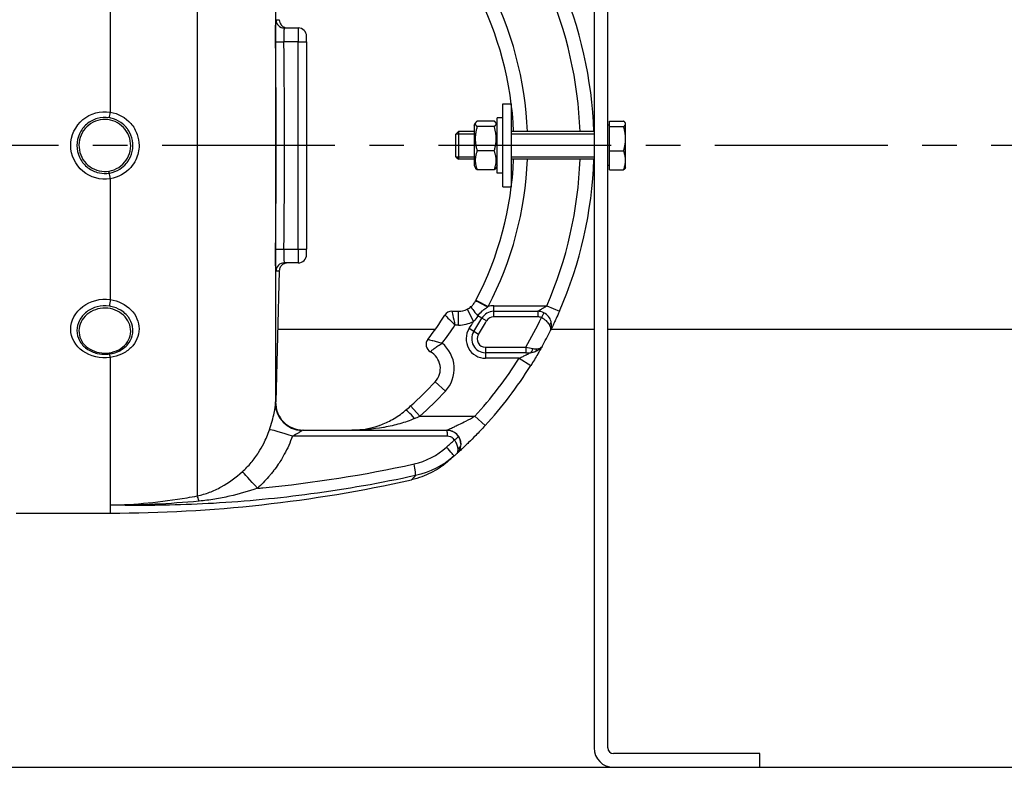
# Model space of a CAD drawing. Header units: millimetres. Extents: x 0 to 5940, y 0 to 4200.
# Tile 48 of 52: x 3047 to 3404, y 2335 to 2605. Entities that reach past the tile are written whole.
import ezdxf

# ---------------------------------------------------------------- set-up
doc = ezdxf.new("R2010")
doc.units = ezdxf.units.MM
doc.header["$LTSCALE"] = 50
doc.linetypes.add('MITTE', pattern=[2, 1.25, -0.25, 0.25, -0.25])
for name, color, linetype in [('02-LINIE-035', 2, 'CONTINUOUS'), ('03-LINIE-050', 3, 'CONTINUOUS'), ('05-ACHSE', 1, 'MITTE')]:
    doc.layers.add(name, color=color, linetype=linetype)

msp = doc.modelspace()

# ---------------------------------------------------------------- linework, layer by layer
at = {"layer": '02-LINIE-035'}
for p, q in [((3111.57, 2686.61), (3111.57, 2433.03)), ((3139.91, 2653.28), (3139.91, 2466.36)), ((3080.15, 2615.6), (3080.15, 2571.89)), ((3255.15, 2609.82), (3255.15, 2341.82)), ((3260.15, 2341.82), (3260.15, 2609.82)), ((3143.06, 2602.32), (3148.15, 2602.32)), ((3148.15, 2602.32), (3148.15, 2597.32)), ((3139.96, 2597.29), (3142.96, 2597.32)), ((3148.15, 2597.32), (3142.96, 2597.32)), ((3148.15, 2522.32), (3148.15, 2597.32)), ((3148.15, 2597.32), (3151.15, 2597.32)), ((3151.15, 2597.32), (3151.15, 2599.32)), ((3151.15, 2597.32), (3151.15, 2522.32)), ((3222.15, 2544.82), (3222.15, 2574.82)), ((3222.15, 2574.82), (3225.15, 2574.82)), ((3225.15, 2574.82), (3225.15, 2544.82)), ((3219.04, 2568.62), (3212.87, 2568.62)), ((3220.15, 2549.82), (3220.15, 2569.82)), ((3222.15, 2569.82), (3220.15, 2569.82)), ((3260.75, 2566.65), (3260.75, 2568.62)), ((3260.75, 2568.62), (3265.84, 2568.62)), ((3205.15, 2563.9), (3206.07, 2564.82)), ((3206.07, 2564.82), (3206.07, 2554.82)), ((3211.75, 2564.82), (3206.07, 2564.82)), ((3211.75, 2567.12), (3212.27, 2568.01)), ((3211.75, 2567.12), (3211.75, 2552.52)), ((3219.04, 2566.65), (3212.87, 2566.65)), ((3220.15, 2567.12), (3219.64, 2568.01)), ((3255.15, 2564.82), (3225.15, 2564.82)), ((3260.75, 2567.14), (3260.15, 2567.14)), ((3260.75, 2557.85), (3260.75, 2566.65)), ((3260.75, 2566.65), (3265.84, 2566.65)), ((3266.55, 2567.82), (3266.45, 2568.01)), ((3266.55, 2567.64), (3266.55, 2567.82)), ((3266.55, 2562.25), (3266.55, 2567.64)), ((3205.15, 2555.74), (3205.15, 2563.9)), ((3211.75, 2563.93), (3205.18, 2563.93)), ((3255.15, 2563.93), (3225.15, 2563.93)), ((3266.55, 2554.43), (3266.55, 2562.25)), ((3219.04, 2557.85), (3212.87, 2557.85)), ((3260.75, 2557.85), (3265.84, 2557.85)), ((3260.75, 2551.02), (3260.75, 2557.85)), ((3205.15, 2555.74), (3206.07, 2554.82)), ((3205.18, 2555.72), (3211.75, 2555.72)), ((3211.75, 2554.82), (3206.07, 2554.82)), ((3225.15, 2555.72), (3255.15, 2555.72)), ((3255.15, 2554.82), (3225.15, 2554.82)), ((3266.55, 2551.82), (3266.55, 2554.43)), ((3211.75, 2552.52), (3212.27, 2551.63)), ((3219.04, 2551.02), (3212.87, 2551.02)), ((3220.15, 2552.52), (3219.64, 2551.63)), ((3260.75, 2552.51), (3260.15, 2552.51)), ((3260.75, 2551.02), (3265.84, 2551.02)), ((3266.55, 2551.82), (3266.45, 2551.63)), ((3080.15, 2547.76), (3080.15, 2504.04)), ((3222.15, 2549.82), (3220.15, 2549.82)), ((3222.15, 2544.82), (3225.15, 2544.82)), ((3139.96, 2522.35), (3142.96, 2522.32)), ((3142.96, 2522.32), (3148.15, 2522.32)), ((3148.15, 2522.32), (3148.15, 2517.32)), ((3148.15, 2522.32), (3151.15, 2522.32)), ((3151.15, 2520.32), (3151.15, 2522.32)), ((3148.15, 2517.32), (3143.06, 2517.32)), ((3141.27, 2514.28), (3140.04, 2467.03)), ((3209.27, 2500.59), (3211.55, 2496.14)), ((3212.42, 2503.83), (3216.85, 2501.52)), ((3218.89, 2501.82), (3238.05, 2501.82)), ((3218.89, 2499.82), (3218.89, 2501.82)), ((3238.05, 2501.82), (3242.63, 2499.82)), ((3203.74, 2499.82), (3206.09, 2499.82)), ((3206.09, 2494.82), (3206.09, 2499.82)), ((3214.55, 2497.3), (3213.12, 2498.12)), ((3216.29, 2496.31), (3214.55, 2497.3)), ((3218.89, 2497.82), (3218.89, 2499.82)), ((3218.89, 2499.82), (3234.77, 2499.82)), ((3234.77, 2497.82), (3218.89, 2497.82)), ((3234.77, 2499.82), (3234.77, 2497.82)), ((3236.96, 2499.31), (3236.09, 2497.52)), ((3206.09, 2494.82), (3204.83, 2494.82)), ((3211.66, 2492.49), (3209.97, 2493.56)), ((3140.73, 2493.32), (3197.75, 2493.32)), ((3213.35, 2491.43), (3211.66, 2492.49)), ((3239.5, 2493.32), (3239.5, 2493.32)), ((3239.61, 2493.32), (3255.15, 2493.32)), ((3260.15, 2493.32), (3730.65, 2493.32)), ((3215.88, 2486.82), (3215.88, 2484.82)), ((3215.88, 2486.82), (3230.44, 2486.82)), ((3230.44, 2486.82), (3230.44, 2484.82)), ((3080.15, 2483.15), (3080.15, 2429.69)), ((3230.44, 2484.82), (3215.88, 2484.82)), ((3215.88, 2484.82), (3215.88, 2482.82)), ((3228.02, 2482.82), (3215.88, 2482.82)), ((3228.02, 2482.82), (3232.26, 2480.17)), ((3230.44, 2484.82), (3232.14, 2484.82)), ((3201.37, 2470.92), (3197.7, 2474.31)), ((3140.04, 2467.08), (3139.96, 2467.08)), ((3192.09, 2461.82), (3188.77, 2465.56)), ((3192.09, 2461.82), (3212.02, 2461.82)), ((3212.02, 2461.82), (3215.71, 2458.44)), ((3149.95, 2456.82), (3201.9, 2456.82)), ((3201.9, 2456.82), (3201.91, 2456.82)), ((3080.15, 2429.69), (3080.15, 2426.82)), ((3046.04, 2426.82), (3080.15, 2426.82)), ((3315.15, 2339.82), (3262.15, 2339.82)), ((3315.15, 2334.82), (3315.15, 2339.82))]:
    msp.add_line(p, q, dxfattribs=at)
for centre, radius, start, end in [((3105.15, 2559.82), 150, 1.9102, 23.5782), ((3105.15, 2559.82), 121, 2.3683, 27.5629), ((3105.15, 2559.82), 126, 2.2742, 27.5629), ((3105.15, 2559.82), 145, 1.9761, 23.5782), ((3148.15, 2599.32), 3, 0, 90), ((-509.93, 2559.82), 3653.09, 359.41183, 0.58817), ((3105.15, 2559.82), 121, 332.4371, 357.6317), ((3105.15, 2559.82), 126, 332.4371, 357.7258), ((3105.15, 2559.82), 145, 336.4218, 358.0239), ((3105.15, 2559.82), 150, 336.4218, 358.0898), ((3148.15, 2520.32), 3, 270, 0), ((3206.09, 2506.82), 7, 270, 297.106), ((3218.89, 2494.82), 7, 90, 106.9187), ((3105.15, 2559.82), 114, 322.0201, 327.421), ((3203.74, 2496.82), 3, 90, 147.421), ((3105.15, 2559.82), 126, 327.7001, 330.2522), ((3218.89, 2494.82), 5, 90, 150.2522), ((3218.89, 2494.82), 3, 90, 150.2522), ((3105.15, 2559.82), 145, 329.7716, 334.5523), ((3234.77, 2494.82), 5, 63.9596, 90), ((3234.77, 2494.82), 3, 63.9596, 90), ((3105.15, 2559.82), 119, 323.0413, 326.892), ((3206.09, 2506.82), 12, 270, 297.106), ((3215.88, 2489.82), 7, 147.7001, 270), ((3105.15, 2559.82), 124, 327.7001, 329.0985), ((3105.15, 2559.82), 128, 327.7001, 330.2522), ((3215.88, 2489.82), 5, 147.7001, 270), ((3215.88, 2489.82), 3, 147.7001, 270), ((3105.15, 2559.82), 150, 331.0019, 333.4958), ((3197.38, 2487.82), 3, 142.0201, 241.1675), ((3192.55, 2479.06), 12, 317.2611, 50.1512), ((3105.17, 2559.82), 149.99, 331.0009, 331.0012), ((3192.55, 2479.06), 7, 317.2611, 61.1675), ((3105.15, 2559.82), 145, 317.4789, 327.9246), ((3105.15, 2559.82), 150, 317.4789, 327.9246), ((3105.15, 2559.82), 126, 311.5747, 317.2611), ((3105.15, 2559.82), 131, 311.5747, 317.2611), ((3201.91, 2451.82), 5, 359.0748, 90), ((3080.15, 2926.82), 500, 270, 282.5826), ((3262.15, 2341.82), 7, 180, 270), ((3262.15, 2341.82), 2, 180, 270)]:
    msp.add_arc(centre, radius, start, end, dxfattribs=at)
for centre, major_axis, ratio, start_param, end_param in [((3143.06, 2605.32), (0, -3), 0.999741, 4.725331, 6.283185), ((-503.77, 2559.82), (0, 3645.44), 0.999584, 4.70211, 4.722668), ((3080.15, 2572.16), (-0.49, -2.96), 0.014989, 0.661983, 1.481203), ((3080.15, 2547.49), (0.49, -2.96), 0.014991, 1.660389, 2.47961), ((3143.06, 2514.32), (0, 3), 0.999741, 0, 1.557855), ((3080.15, 2502.79), (0.45, 2.97), 0.0693, 1.143279, 1.9625), ((3213.87, 2497.69), (-3.24, 3.8), 0.059752, 0, 1.406315), ((3211.13, 2504.51), (6.15, 11.77), 0.109734, 4.689658, 4.712185), ((3216.71, 2501.24), (-4.43, 2.32), 0.0215, 4.735018, 6.283185), ((3237.66, 2495.63), (1.93, 0.54), 0.594665, 5.305484, 6.283185), ((3080.15, 2481.42), (-0.41, 2.97), 0.09527, 5.320317, 6.139537), ((3232.14, 2486.82), (0, -2), 0.438654, 0, 1.323775), ((3233.11, 2486.98), (0.65, -1.89), 0.594665, 0, 0.977701), ((3149.9, 2466.11), (-9.99, 0.46), 0.941438, 0.022707, 1.578858), ((3149.95, 2466.82), (0, -10), 0.999978, 4.687077, 6.283185), ((3190.23, 2460.21), (-3.25, 3.8), 0.105656, 4.835475, 6.283185), ((3184.2, 2463.08), (23.96, 9.36), 0.162972, 4.902563, 4.983301), ((3147.06, 2453.6), (-9.44, 3.3), 0.061815, 4.844954, 6.166482), ((3201.9, 2454.82), (0, 2), 0.105084, 4.609562, 6.283185), ((3204.39, 2453.49), (1.66, 1.12), 0.145795, 4.740358, 6.274369), ((3103.27, 2560.8), (67.28, 131.55), 0.999934, 4.344114, 4.37013), ((3204.88, 2451.43), (1.98, -0.26), 0.601883, 5.340533, 6.283185), ((3204.85, 2451.24), (1.96, -0.39), 0.620947, 5.41807, 6.283185), ((3201.55, 2452.65), (3.91, -4.24), 0.861739, 0.561993, 0.622868), ((3201.25, 2451.24), (3.31, -3.74), 0.004968, 0, 1.418024), ((3105.18, 2559.81), (-72.6, -131.25), 0.999897, 1.22965, 1.237385), ((3201.43, 2452.53), (-3.93, 4.22), 0.529098, 3.702697, 3.763512), ((3189.49, 2445.19), (1.06, -4.89), 0.076337, 0.137706, 1.425836), ((3134.39, 2434.47), (-6.63, 7.48), 0.0082, 4.879909, 6.07175), ((3113.23, 2423.44), (-1.88, 9.82), 0.074371, 5.5954, 6.050953)]:
    msp.add_ellipse(centre, major_axis=major_axis, ratio=ratio, start_param=start_param, end_param=end_param, dxfattribs=at)
for points, knots in [([(3139.96, 2597.29), (3139.94, 2599.4), (3139.94, 2601.47), (3139.96, 2602.95), (3139.97, 2604.42), (3140.01, 2605.28), (3140.06, 2605.28)], [0, 0, 0, 0, 0.499928, 0.499928, 0.499928, 1, 1, 1, 1]), ([(3140.06, 2605.28), (3140.36, 2605.28), (3140.65, 2605.27), (3140.88, 2605.26), (3141.11, 2605.25), (3141.28, 2605.24), (3141.28, 2605.24), (3141.28, 2605.24), (3141.28, 2605.24), (3141.28, 2605.24)], [0, 0, 0, 0, 0.2500941, 0.2500941, 0.2500941, 0.5000002, 0.5000002, 0.5000002, 0.5000277, 0.5000277, 0.5000277, 0.5000277]), ([(3141.28, 2605.24), (3141.29, 2604.92), (3141.35, 2604.59), (3141.57, 2603.98), (3141.74, 2603.69), (3142.14, 2603.19), (3142.39, 2602.96), (3142.94, 2602.62), (3143.25, 2602.49), (3143.68, 2602.38), (3143.8, 2602.36), (3144.04, 2602.33), (3144.16, 2602.32), (3144.28, 2602.32)], [0, 0, 0, 0, 0.097168, 0.097168, 0.1946967, 0.1946967, 0.2922124, 0.2922124, 0.3897285, 0.3897285, 0.4254071, 0.4254071, 0.4616084, 0.4616084, 0.4616084, 0.4616084]), ([(3143.06, 2602.32), (3143.01, 2602.32), (3142.97, 2601.78), (3142.94, 2599.94), (3142.94, 2598.64), (3142.96, 2597.32)], [0, 0, 0, 0, 0.5, 0.5, 1, 1, 1, 1]), ([(3080.15, 2547.76), (3076.62, 2547.18), (3072.91, 2548.21), (3070.21, 2550.48), (3067.5, 2552.75), (3065.84, 2556.26), (3065.84, 2559.82), (3065.84, 2563.37), (3067.48, 2566.87), (3070.2, 2569.16), (3072.92, 2571.44), (3076.62, 2572.46), (3080.15, 2571.89)], [0, 0, 0, 0, 0.25, 0.25, 0.25, 0.5, 0.5, 0.5, 0.75, 0.75, 0.75, 1, 1, 1, 1]), ([(3080.15, 2571.89), (3083.03, 2571.41), (3085.67, 2569.95), (3087.57, 2567.76), (3088.57, 2566.61), (3089.34, 2565.27), (3089.85, 2563.84), (3090.3, 2562.56), (3090.54, 2561.2), (3090.55, 2559.83), (3090.55, 2558.04), (3090.13, 2556.27), (3089.38, 2554.67), (3088.91, 2553.67), (3088.3, 2552.73), (3087.57, 2551.89), (3085.69, 2549.72), (3083.03, 2548.23), (3080.15, 2547.76)], [0, 0, 0, 0, 0.25, 0.25, 0.25, 0.3818068, 0.3818068, 0.3818068, 0.5, 0.5, 0.5, 0.6535412, 0.6535412, 0.6535412, 0.75, 0.75, 0.75, 1, 1, 1, 1]), ([(3079.79, 2569.82), (3078.34, 2570.06), (3076.83, 2569.97), (3075.44, 2569.58), (3074.04, 2569.19), (3072.72, 2568.49), (3071.61, 2567.54), (3071.6, 2567.53), (3071.6, 2567.53), (3071.59, 2567.53), (3070.48, 2566.57), (3069.59, 2565.38), (3068.98, 2564.05), (3068.37, 2562.73), (3068.05, 2561.28), (3068.05, 2559.82), (3068.05, 2558.36), (3068.37, 2556.91), (3068.98, 2555.58), (3069.59, 2554.25), (3070.49, 2553.06), (3071.59, 2552.12), (3071.6, 2552.11), (3071.61, 2552.11), (3071.61, 2552.1), (3072.72, 2551.16), (3074.03, 2550.46), (3075.43, 2550.06), (3076.53, 2549.76), (3077.69, 2549.64), (3078.84, 2549.71), (3079.16, 2549.74), (3079.48, 2549.77), (3079.79, 2549.82)], [0, 0, 0, 0, 0.1248524, 0.1248524, 0.1248524, 0.25, 0.25, 0.25, 0.250524, 0.250524, 0.250524, 0.3753899, 0.3753899, 0.3753899, 0.499891, 0.499891, 0.499891, 0.6243466, 0.6243466, 0.6243466, 0.7492512, 0.7492512, 0.7492512, 0.75, 0.75, 0.75, 0.8748745, 0.8748745, 0.8748745, 0.972849, 0.972849, 0.972849, 1, 1, 1, 1]), ([(3080.17, 2569.01), (3077.74, 2569.55), (3075.15, 2569.07), (3073.1, 2567.74), (3071.04, 2566.41), (3069.53, 2564.23), (3069.01, 2561.84), (3068.49, 2559.45), (3068.93, 2556.85), (3070.26, 2554.76), (3071.59, 2552.67), (3073.73, 2551.16), (3076.14, 2550.63), (3077.3, 2550.37), (3078.5, 2550.35), (3079.67, 2550.54)], [0, 0, 0, 0, 0.125, 0.125, 0.125, 0.25, 0.25, 0.25, 0.375, 0.375, 0.375, 0.5, 0.5, 0.5, 0.5602271, 0.5602271, 0.5602271, 0.5602271]), ([(3079.67, 2550.54), (3080.92, 2550.75), (3082.14, 2551.21), (3083.22, 2551.9), (3085.3, 2553.25), (3086.78, 2555.42), (3087.3, 2557.81), (3087.82, 2560.21), (3087.36, 2562.82), (3086.05, 2564.89), (3084.73, 2566.96), (3082.59, 2568.48), (3080.17, 2569.01)], [0.5602271, 0.5602271, 0.5602271, 0.5602271, 0.625, 0.625, 0.625, 0.75, 0.75, 0.75, 0.875, 0.875, 0.875, 1, 1, 1, 1]), ([(3079.79, 2549.83), (3081.14, 2550.05), (3082.44, 2550.54), (3083.59, 2551.27), (3084.46, 2551.82), (3085.23, 2552.49), (3085.89, 2553.26), (3086.09, 2553.5), (3086.28, 2553.74), (3086.46, 2553.99), (3087.23, 2555.08), (3087.78, 2556.32), (3088.07, 2557.62), (3088.23, 2558.34), (3088.32, 2559.08), (3088.31, 2559.83), (3088.31, 2560.42), (3088.26, 2561.01), (3088.16, 2561.59), (3087.93, 2562.9), (3087.43, 2564.17), (3086.71, 2565.29), (3086.46, 2565.67), (3086.19, 2566.04), (3085.89, 2566.39), (3085.32, 2567.05), (3084.67, 2567.64), (3083.96, 2568.13), (3082.87, 2568.89), (3081.65, 2569.42), (3080.34, 2569.71), (3080.16, 2569.75), (3079.98, 2569.79), (3079.79, 2569.82)], [0, 0, 0, 0, 0.142587, 0.142587, 0.142587, 0.25, 0.25, 0.25, 0.282557, 0.282557, 0.282557, 0.422443, 0.422443, 0.422443, 0.5, 0.5, 0.5, 0.562018, 0.562018, 0.562018, 0.701955, 0.701955, 0.701955, 0.75, 0.75, 0.75, 0.841232, 0.841232, 0.841232, 0.98061, 0.98061, 0.98061, 1, 1, 1, 1]), ([(3140.06, 2514.36), (3140.01, 2514.36), (3139.97, 2515.23), (3139.96, 2516.7), (3139.94, 2518.18), (3139.94, 2520.24), (3139.96, 2522.35)], [0, 0, 0, 0, 0.5, 0.5, 0.5, 1, 1, 1, 1]), ([(3142.96, 2522.32), (3142.94, 2521), (3142.94, 2519.71), (3142.97, 2517.86), (3143.01, 2517.32), (3143.06, 2517.32)], [0, 0, 0, 0, 0.5, 0.5, 1, 1, 1, 1]), ([(3144.28, 2517.32), (3144.16, 2517.32), (3144.05, 2517.32), (3143.82, 2517.29), (3143.71, 2517.27), (3143.39, 2517.2), (3143.19, 2517.13), (3142.8, 2516.94), (3142.62, 2516.83), (3142.29, 2516.58), (3142.14, 2516.43), (3141.86, 2516.12), (3141.74, 2515.94), (3141.54, 2515.57), (3141.46, 2515.38), (3141.33, 2514.93), (3141.28, 2514.66), (3141.28, 2514.4)], [0, 0, 0, 0, 0.0341754, 0.0341754, 0.0679101, 0.0679101, 0.132426, 0.132426, 0.1952579, 0.1952579, 0.2580897, 0.2580897, 0.3209216, 0.3209216, 0.3837535, 0.3837535, 0.4625339, 0.4625339, 0.4625339, 0.4625339]), ([(3141.28, 2514.4), (3141.28, 2514.4), (3141.11, 2514.39), (3140.88, 2514.38), (3140.65, 2514.37), (3140.36, 2514.37), (3140.06, 2514.36)], [0.5000296, 0.5000296, 0.5000296, 0.5000296, 0.7499061, 0.7499061, 0.7499061, 1, 1, 1, 1]), ([(3080.15, 2483.15), (3076.62, 2482.67), (3072.91, 2483.51), (3070.21, 2485.4), (3067.5, 2487.28), (3065.84, 2490.24), (3065.84, 2493.32), (3065.84, 2496.4), (3067.48, 2499.51), (3070.2, 2501.57), (3072.92, 2503.63), (3076.62, 2504.57), (3080.15, 2504.04)], [0, 0, 0, 0, 0.25, 0.25, 0.25, 0.5, 0.5, 0.5, 0.75, 0.75, 0.75, 1, 1, 1, 1]), ([(3079.79, 2501.68), (3078.34, 2501.9), (3076.83, 2501.82), (3075.44, 2501.47), (3074.04, 2501.11), (3072.72, 2500.48), (3071.61, 2499.63), (3071.6, 2499.63), (3071.6, 2499.62), (3071.59, 2499.62), (3070.48, 2498.77), (3069.59, 2497.7), (3068.98, 2496.53), (3068.37, 2495.37), (3068.05, 2494.1), (3068.05, 2492.83), (3068.05, 2491.57), (3068.37, 2490.33), (3068.98, 2489.2), (3069.59, 2488.06), (3070.49, 2487.07), (3071.59, 2486.28), (3071.6, 2486.27), (3071.61, 2486.27), (3071.61, 2486.26), (3072.72, 2485.47), (3074.03, 2484.89), (3075.43, 2484.57), (3076.53, 2484.31), (3077.69, 2484.21), (3078.84, 2484.27), (3079.16, 2484.29), (3079.48, 2484.32), (3079.79, 2484.37)], [0, 0, 0, 0, 0.1248524, 0.1248524, 0.1248524, 0.25, 0.25, 0.25, 0.250524, 0.250524, 0.250524, 0.3753899, 0.3753899, 0.3753899, 0.499891, 0.499891, 0.499891, 0.6243466, 0.6243466, 0.6243466, 0.7492512, 0.7492512, 0.7492512, 0.75, 0.75, 0.75, 0.8748745, 0.8748745, 0.8748745, 0.972849, 0.972849, 0.972849, 1, 1, 1, 1]), ([(3080.17, 2500.79), (3077.74, 2501.27), (3075.15, 2500.84), (3073.1, 2499.65), (3071.04, 2498.46), (3069.53, 2496.52), (3069.01, 2494.43), (3068.49, 2492.34), (3068.93, 2490.11), (3070.26, 2488.34), (3071.59, 2486.56), (3073.73, 2485.31), (3076.14, 2484.87), (3077.3, 2484.66), (3078.5, 2484.63), (3079.67, 2484.79)], [0, 0, 0, 0, 0.125, 0.125, 0.125, 0.25, 0.25, 0.25, 0.375, 0.375, 0.375, 0.5, 0.5, 0.5, 0.5602271, 0.5602271, 0.5602271, 0.5602271]), ([(3079.67, 2484.79), (3080.92, 2484.97), (3082.14, 2485.35), (3083.22, 2485.93), (3085.3, 2487.06), (3086.78, 2488.89), (3087.3, 2490.94), (3087.82, 2493), (3087.36, 2495.28), (3086.05, 2497.11), (3084.73, 2498.94), (3082.59, 2500.31), (3080.17, 2500.79)], [0.5602271, 0.5602271, 0.5602271, 0.5602271, 0.625, 0.625, 0.625, 0.75, 0.75, 0.75, 0.875, 0.875, 0.875, 1, 1, 1, 1]), ([(3079.79, 2484.37), (3081.14, 2484.55), (3082.44, 2484.96), (3083.59, 2485.57), (3084.46, 2486.03), (3085.23, 2486.6), (3085.89, 2487.25), (3086.09, 2487.45), (3086.28, 2487.66), (3086.46, 2487.87), (3087.23, 2488.79), (3087.78, 2489.85), (3088.07, 2490.97), (3088.23, 2491.59), (3088.32, 2492.23), (3088.31, 2492.88), (3088.31, 2493.39), (3088.26, 2493.9), (3088.16, 2494.41), (3087.93, 2495.55), (3087.43, 2496.66), (3086.71, 2497.65), (3086.46, 2497.99), (3086.19, 2498.31), (3085.89, 2498.62), (3085.32, 2499.21), (3084.67, 2499.73), (3083.96, 2500.17), (3082.87, 2500.85), (3081.65, 2501.33), (3080.34, 2501.59), (3080.16, 2501.62), (3079.98, 2501.66), (3079.79, 2501.68)], [0, 0, 0, 0, 0.142587, 0.142587, 0.142587, 0.25, 0.25, 0.25, 0.282557, 0.282557, 0.282557, 0.422443, 0.422443, 0.422443, 0.5, 0.5, 0.5, 0.562018, 0.562018, 0.562018, 0.701955, 0.701955, 0.701955, 0.75, 0.75, 0.75, 0.841232, 0.841232, 0.841232, 0.98061, 0.98061, 0.98061, 1, 1, 1, 1]), ([(3080.15, 2504.04), (3083.03, 2503.61), (3085.67, 2502.31), (3087.57, 2500.39), (3087.57, 2500.38), (3087.57, 2500.38), (3087.58, 2500.38), (3089.47, 2498.45), (3090.54, 2495.98), (3090.55, 2493.47), (3090.55, 2492.21), (3090.28, 2490.96), (3089.77, 2489.81), (3089.27, 2488.66), (3088.51, 2487.57), (3087.58, 2486.65), (3086.63, 2485.72), (3085.49, 2484.93), (3084.23, 2484.34), (3082.98, 2483.75), (3081.59, 2483.34), (3080.15, 2483.15)], [0, 0, 0, 0, 0.25, 0.25, 0.25, 0.250548, 0.250548, 0.250548, 0.5, 0.5, 0.5, 0.624936, 0.624936, 0.624936, 0.749856, 0.749856, 0.749856, 0.875355, 0.875355, 0.875355, 1, 1, 1, 1]), ([(3210.63, 2501.5), (3210.97, 2501.79), (3211.28, 2502.11), (3211.83, 2502.8), (3212.07, 2503.17), (3212.28, 2503.57)], [0, 0, 0, 0, 0.5, 0.5, 1, 1, 1, 1]), ([(3213.12, 2498.12), (3213.58, 2498.79), (3214.11, 2499.4), (3214.71, 2499.94), (3214.77, 2499.99), (3214.82, 2500.04), (3214.88, 2500.09), (3215.38, 2500.52), (3215.93, 2500.91), (3216.5, 2501.29), (3216.56, 2501.32), (3216.61, 2501.36), (3216.66, 2501.39)], [0, 0, 0, 0, 0.5, 0.5, 0.5, 0.546751, 0.546751, 0.546751, 0.962019, 0.962019, 0.962019, 1, 1, 1, 1]), ([(3234.77, 2499.82), (3234.77, 2499.82), (3234.78, 2499.83), (3234.79, 2499.84), (3234.82, 2499.85), (3234.85, 2499.87), (3234.9, 2499.9), (3234.95, 2499.92), (3235, 2499.95), (3235.06, 2499.99), (3235.08, 2500), (3235.11, 2500.02), (3235.14, 2500.03), (3235.33, 2500.15), (3235.58, 2500.29), (3235.83, 2500.44), (3235.85, 2500.45), (3235.87, 2500.46), (3235.89, 2500.48), (3236.21, 2500.67), (3236.55, 2500.87), (3236.89, 2501.08), (3236.9, 2501.09), (3236.91, 2501.1), (3236.93, 2501.11), (3237.3, 2501.34), (3237.68, 2501.58), (3238.05, 2501.82)], [0, 0, 0, 0, 0.050487, 0.050487, 0.050487, 0.121011, 0.121011, 0.121011, 0.187501, 0.187501, 0.187501, 0.214399, 0.214399, 0.214399, 0.424818, 0.424818, 0.424818, 0.441132, 0.441132, 0.441132, 0.70436, 0.70436, 0.70436, 0.713622, 0.713622, 0.713622, 1, 1, 1, 1]), ([(3201.22, 2498.44), (3201.22, 2498.44), (3201.62, 2498.04), (3202.97, 2496.7), (3203.91, 2495.76), (3204.83, 2494.82)], [0, 0, 0, 0, 0.5, 0.5, 1, 1, 1, 1]), ([(3203.74, 2499.82), (3203.74, 2499.82), (3203.87, 2499.26), (3204.27, 2497.41), (3204.55, 2496.11), (3204.83, 2494.82)], [0, 0, 0, 0, 0.5, 0.5, 1, 1, 1, 1]), ([(3239, 2494.98), (3238.74, 2495.43), (3238.37, 2495.88), (3237.9, 2496.31), (3237.4, 2496.76), (3236.77, 2497.19), (3236.09, 2497.52)], [0, 0, 0, 0, 0.481828, 0.481828, 0.481828, 1, 1, 1, 1]), ([(3239.59, 2496.16), (3239.41, 2496.79), (3239.11, 2497.39), (3238.69, 2497.92), (3238.24, 2498.49), (3237.65, 2498.98), (3236.96, 2499.31)], [0, 0, 0, 0, 0.482114, 0.482114, 0.482114, 1, 1, 1, 1]), ([(3242.63, 2499.82), (3242.23, 2498.9), (3241.83, 2498.01), (3241.43, 2497.15), (3241.18, 2496.6), (3240.94, 2496.09), (3240.72, 2495.61), (3240.59, 2495.34), (3240.46, 2495.07), (3240.34, 2494.82), (3240.01, 2494.14), (3239.74, 2493.58), (3239.54, 2493.18), (3239.5, 2493.09), (3239.45, 2493.01), (3239.42, 2492.94), (3239.41, 2492.92), (3239.4, 2492.9), (3239.39, 2492.88)], [0, 0, 0, 0, 0.306395, 0.306395, 0.306395, 0.5, 0.5, 0.5, 0.610594, 0.610594, 0.610594, 0.910773, 0.910773, 0.910773, 0.979965, 0.979965, 0.979965, 1, 1, 1, 1]), ([(3239.39, 2492.88), (3239.8, 2493.7), (3239.91, 2494.8), (3239.64, 2495.94), (3239.63, 2496.02), (3239.61, 2496.09), (3239.59, 2496.16)], [0, 0, 0, 0, 0.939344, 0.939344, 0.939344, 1, 1, 1, 1]), ([(3195.01, 2489.67), (3195.01, 2489.67), (3195.06, 2489.66), (3195.16, 2489.63), (3195.26, 2489.61), (3195.4, 2489.58), (3195.58, 2489.53), (3195.85, 2489.46), (3196.21, 2489.38), (3196.64, 2489.26), (3196.71, 2489.25), (3196.79, 2489.22), (3196.87, 2489.2), (3197.36, 2489.08), (3197.9, 2488.93), (3198.48, 2488.77), (3199.05, 2488.62), (3199.65, 2488.45), (3200.24, 2488.27)], [0, 0, 0, 0, 0.145815, 0.145815, 0.145815, 0.284661, 0.284661, 0.284661, 0.5, 0.5, 0.5, 0.538263, 0.538263, 0.538263, 0.771245, 0.771245, 0.771245, 1, 1, 1, 1]), ([(3195.93, 2485.19), (3195.93, 2485.19), (3195.97, 2485.23), (3196.04, 2485.3), (3196.11, 2485.36), (3196.21, 2485.45), (3196.34, 2485.57), (3196.55, 2485.74), (3196.82, 2485.97), (3197.15, 2486.24), (3197.22, 2486.28), (3197.28, 2486.33), (3197.35, 2486.39), (3197.74, 2486.68), (3198.19, 2487), (3198.68, 2487.33), (3199.18, 2487.65), (3199.71, 2487.97), (3200.24, 2488.27)], [0, 0, 0, 0, 0.147086, 0.147086, 0.147086, 0.286556, 0.286556, 0.286556, 0.5, 0.5, 0.5, 0.539665, 0.539665, 0.539665, 0.771051, 0.771051, 0.771051, 1, 1, 1, 1]), ([(3236.35, 2487.1), (3236.13, 2486.71), (3235.73, 2485.98), (3235.21, 2485.08), (3235.06, 2484.83), (3234.91, 2484.57), (3234.75, 2484.3), (3234.02, 2483.04), (3233.16, 2481.6), (3232.26, 2480.17)], [0, 0, 0, 0, 0.392187, 0.392187, 0.392187, 0.5, 0.5, 0.5, 1, 1, 1, 1]), ([(3228.02, 2482.82), (3228.52, 2483.05), (3229.02, 2483.28), (3229.51, 2483.52), (3229.9, 2483.7), (3230.28, 2483.89), (3230.65, 2484.07), (3230.72, 2484.11), (3230.8, 2484.14), (3230.87, 2484.18), (3231.08, 2484.28), (3231.27, 2484.38), (3231.45, 2484.47), (3231.65, 2484.57), (3231.83, 2484.66), (3231.96, 2484.73), (3232.01, 2484.75), (3232.06, 2484.78), (3232.09, 2484.79), (3232.12, 2484.81), (3232.14, 2484.82), (3232.14, 2484.82)], [0, 0, 0, 0, 0.307765, 0.307765, 0.307765, 0.54959, 0.54959, 0.54959, 0.59907, 0.59907, 0.59907, 0.73613, 0.73613, 0.73613, 0.881759, 0.881759, 0.881759, 0.93819, 0.93819, 0.93819, 1, 1, 1, 1]), ([(3137.71, 2456.95), (3138.43, 2459.05), (3139.05, 2461.27), (3139.42, 2463.01), (3139.78, 2464.76), (3139.88, 2465.86), (3139.91, 2466.36)], [0, 0, 0, 0, 0.5, 0.5, 0.5, 1, 1, 1, 1]), ([(3177.77, 2458.63), (3179.27, 2459.18), (3180.77, 2459.86), (3183.77, 2461.55), (3185.29, 2462.59), (3186.72, 2463.79)], [0, 0, 0, 0, 0.53875, 0.53875, 1.103703, 1.103703, 1.103703, 1.103703]), ([(3201.91, 2456.82), (3201.91, 2456.82), (3202.03, 2456.88), (3202.22, 2456.96), (3202.29, 2456.99), (3202.36, 2457.03), (3202.44, 2457.06), (3202.62, 2457.14), (3202.83, 2457.24), (3203.06, 2457.35), (3203.22, 2457.42), (3203.38, 2457.49), (3203.55, 2457.57), (3203.78, 2457.68), (3204.02, 2457.79), (3204.26, 2457.9), (3204.71, 2458.11), (3205.19, 2458.34), (3205.67, 2458.57), (3205.86, 2458.66), (3206.05, 2458.75), (3206.25, 2458.85), (3207.08, 2459.25), (3207.94, 2459.68), (3208.79, 2460.12), (3209.87, 2460.67), (3210.94, 2461.23), (3212.02, 2461.82)], [0, 0, 0, 0, 0.093319, 0.093319, 0.093319, 0.125, 0.125, 0.125, 0.199077, 0.199077, 0.199077, 0.25, 0.25, 0.25, 0.318714, 0.318714, 0.318714, 0.447998, 0.447998, 0.447998, 0.5, 0.5, 0.5, 0.720762, 0.720762, 0.720762, 1, 1, 1, 1]), ([(3190.23, 2461.01), (3188.48, 2460.27), (3186.7, 2459.65), (3184.9, 2459.14), (3183.02, 2458.6), (3181.12, 2458.17), (3179.23, 2457.83), (3179.15, 2457.82), (3179.06, 2457.8), (3178.98, 2457.79), (3175.18, 2457.13), (3171.33, 2456.82), (3167.5, 2456.82)], [0, 0, 0, 0, 0.239872, 0.239872, 0.239872, 0.489121, 0.489121, 0.489121, 0.5, 0.5, 0.5, 1, 1, 1, 1]), ([(3167.5, 2456.82), (3168.08, 2456.82), (3168.65, 2456.84), (3171.98, 2457.03), (3174.69, 2457.56), (3177.38, 2458.5)], [0, 0, 0, 0, 0.200099, 0.200099, 1.166748, 1.166748, 1.166748, 1.166748]), ([(3167.5, 2456.82), (3168.08, 2456.82), (3168.65, 2456.84), (3171.98, 2457.03), (3174.69, 2457.56), (3177.38, 2458.5)], [0, 0, 0, 0, 0.200099, 0.200099, 1.166748, 1.166748, 1.166748, 1.166748]), ([(3177.38, 2458.5), (3177.41, 2458.51), (3177.43, 2458.51), (3177.46, 2458.52), (3177.49, 2458.53), (3177.52, 2458.54), (3177.55, 2458.56), (3177.62, 2458.58), (3177.7, 2458.61), (3177.77, 2458.63)], [0.49622554, 0.49622554, 0.49622554, 0.49622554, 0.5, 0.5, 0.5, 0.50487956, 0.50487956, 0.50487956, 0.5158244, 0.5158244, 0.5158244, 0.5158244]), ([(3215.71, 2458.44), (3214.59, 2457.22), (3213.48, 2456.05), (3212.36, 2454.91), (3211.48, 2454.01), (3210.59, 2453.13), (3209.76, 2452.31), (3209.55, 2452.11), (3209.34, 2451.91), (3209.13, 2451.71), (3208.63, 2451.22), (3208.13, 2450.75), (3207.68, 2450.33), (3207.49, 2450.15), (3207.31, 2449.98), (3207.13, 2449.82), (3206.89, 2449.59), (3206.65, 2449.38), (3206.44, 2449.18), (3206.08, 2448.85), (3205.78, 2448.58), (3205.57, 2448.39), (3205.52, 2448.34), (3205.47, 2448.3), (3205.43, 2448.26)], [0, 0, 0, 0, 0.278174, 0.278174, 0.278174, 0.5, 0.5, 0.5, 0.555741, 0.555741, 0.555741, 0.693534, 0.693534, 0.693534, 0.75, 0.75, 0.75, 0.830443, 0.830443, 0.830443, 0.96621, 0.96621, 0.96621, 1, 1, 1, 1]), ([(3127.92, 2441.8), (3129.05, 2442.82), (3130.1, 2443.9), (3131.07, 2445.05), (3131.56, 2445.63), (3132.02, 2446.22), (3132.47, 2446.83), (3132.92, 2447.44), (3133.36, 2448.07), (3133.77, 2448.71), (3134.45, 2449.77), (3135.07, 2450.86), (3135.63, 2451.98), (3136.44, 2453.58), (3137.13, 2455.25), (3137.71, 2456.95)], [0, 0, 0, 0, 0.247747, 0.247747, 0.247747, 0.372352, 0.372352, 0.372352, 0.497319, 0.497319, 0.497319, 0.703638, 0.703638, 0.703638, 1, 1, 1, 1]), ([(3146.02, 2454.62), (3145.21, 2452.35), (3144.24, 2450.17), (3143.09, 2448.07), (3142.43, 2446.84), (3141.7, 2445.64), (3140.91, 2444.47), (3140.38, 2443.68), (3139.82, 2442.9), (3139.24, 2442.16), (3139.21, 2442.12), (3139.18, 2442.08), (3139.15, 2442.04)], [0, 0, 0, 0, 0.5, 0.5, 0.5, 0.791988, 0.791988, 0.791988, 0.990248, 0.990248, 0.990248, 1, 1, 1, 1]), ([(3149.55, 2456.7), (3149.44, 2456.64), (3149.31, 2456.55), (3149.17, 2456.45), (3149.13, 2456.42), (3149.1, 2456.4), (3149.06, 2456.37), (3148.88, 2456.24), (3148.67, 2456.1), (3148.45, 2455.96), (3148.41, 2455.93), (3148.36, 2455.9), (3148.32, 2455.87), (3148.02, 2455.68), (3147.69, 2455.49), (3147.36, 2455.31), (3146.93, 2455.07), (3146.48, 2454.84), (3146.02, 2454.62)], [0, 0, 0, 0, 0.151994, 0.151994, 0.151994, 0.190307, 0.190307, 0.190307, 0.378776, 0.378776, 0.378776, 0.416394, 0.416394, 0.416394, 0.66801, 0.66801, 0.66801, 1, 1, 1, 1]), ([(3202.11, 2454.62), (3189.3, 2454.62), (3176.49, 2454.62), (3157.8, 2454.62), (3151.91, 2454.62), (3146.02, 2454.62)], [0, 0, 0, 0, 0.684934, 0.684934, 1, 1, 1, 1]), ([(3204.6, 2453.28), (3204.43, 2453.53), (3204.23, 2453.76), (3203.99, 2453.95), (3203.73, 2454.16), (3203.43, 2454.33), (3203.11, 2454.44), (3202.79, 2454.56), (3202.44, 2454.62), (3202.11, 2454.62)], [0, 0, 0, 0, 0.307405, 0.307405, 0.307405, 0.653773, 0.653773, 0.653773, 1, 1, 1, 1]), ([(3206.05, 2454.61), (3206.42, 2454.06), (3206.67, 2453.47), (3206.8, 2452.86), (3206.92, 2452.29), (3206.94, 2451.72), (3206.86, 2451.17)], [0, 0, 0, 0, 0.517352, 0.517352, 0.517352, 1, 1, 1, 1]), ([(3205.92, 2450.31), (3205.87, 2450.75), (3205.74, 2451.22), (3205.53, 2451.71), (3205.31, 2452.23), (3205, 2452.77), (3204.6, 2453.28)], [0, 0, 0, 0, 0.482021, 0.482021, 0.482021, 1, 1, 1, 1]), ([(3206.81, 2450.85), (3206.73, 2450.45), (3206.61, 2450.07), (3206.46, 2449.73), (3206.32, 2449.4), (3206.14, 2449.1), (3205.95, 2448.84), (3205.86, 2448.72), (3205.78, 2448.62), (3205.68, 2448.52), (3205.64, 2448.47), (3205.6, 2448.43), (3205.55, 2448.38), (3205.53, 2448.36), (3205.51, 2448.34), (3205.49, 2448.32), (3205.48, 2448.31), (3205.47, 2448.3), (3205.46, 2448.29), (3205.45, 2448.29), (3205.45, 2448.28), (3205.44, 2448.28), (3205.44, 2448.28), (3205.44, 2448.27), (3205.44, 2448.27), (3205.43, 2448.27), (3205.43, 2448.27), (3205.43, 2448.26)], [0, 0, 0, 0, 0.372379, 0.372379, 0.372379, 0.720983, 0.720983, 0.720983, 0.867591, 0.867591, 0.867591, 0.935969, 0.935969, 0.935969, 0.968822, 0.968822, 0.968822, 0.98477, 0.98477, 0.98477, 0.992543, 0.992543, 0.992543, 0.995838, 0.995838, 0.995838, 1, 1, 1, 1]), ([(3205.43, 2448.26), (3205.66, 2448.47), (3205.82, 2448.8), (3205.9, 2449.22), (3205.94, 2449.47), (3205.96, 2449.75), (3205.94, 2450.06)], [0.0000677, 0.0000677, 0.0000677, 0.0000677, 0.6226663, 0.6226663, 0.6226663, 1, 1, 1, 1]), ([(3133.35, 2435.77), (3134.01, 2435.83), (3134.67, 2435.9), (3135.33, 2435.96), (3153.68, 2437.74), (3171.92, 2440.58), (3190.02, 2444.57)], [0, 0, 0, 0, 0.034797, 0.034797, 0.034797, 1, 1, 1, 1]), ([(3201.82, 2445.13), (3201.82, 2445.12), (3201.82, 2445.12), (3201.81, 2445.12), (3201.81, 2445.11), (3201.79, 2445.1), (3201.78, 2445.09), (3201.78, 2445.09), (3201.77, 2445.08), (3201.76, 2445.07), (3201.76, 2445.07), (3201.74, 2445.06), (3201.73, 2445.05), (3201.67, 2445), (3201.62, 2444.96), (3201.37, 2444.75), (3201.17, 2444.59), (3200.36, 2443.96), (3199.74, 2443.51), (3197.16, 2441.81), (3195.06, 2440.75), (3191.64, 2439.49), (3190.37, 2439.12), (3189.08, 2438.83)], [0.335319, 0.335319, 0.335319, 0.335319, 0.341556, 0.341556, 0.382005, 0.382005, 0.386814, 0.386814, 0.391652, 0.391652, 0.394067, 0.394067, 0.398975, 0.398975, 0.418643, 0.418643, 0.495544, 0.495544, 0.726258, 0.726258, 1.422423, 1.422423, 1.818995, 1.818995, 1.818995, 1.818995]), ([(3202.07, 2445.33), (3202, 2445.28), (3201.95, 2445.23), (3201.88, 2445.18), (3201.86, 2445.16), (3201.84, 2445.14), (3201.83, 2445.13), (3201.82, 2445.13), (3201.82, 2445.13), (3201.82, 2445.13)], [0, 0, 0, 0, 0.200577, 0.200577, 0.3012828, 0.3012828, 0.3517975, 0.3517975, 0.3756269, 0.3756269, 0.3756269, 0.3756269]), ([(3202.61, 2445.79), (3202.61, 2445.79), (3202.61, 2445.79), (3202.61, 2445.79), (3202.37, 2445.59), (3202.19, 2445.44), (3202.07, 2445.33)], [0.248067, 0.248067, 0.248067, 0.248067, 0.2489205, 0.2489205, 0.2489205, 0.375462, 0.375462, 0.375462, 0.375462]), ([(3190.6, 2440.37), (3178.06, 2437.64), (3165.43, 2435.42), (3152.74, 2433.72), (3141.03, 2432.15), (3129.27, 2431.01), (3117.48, 2430.33), (3112.18, 2430.03), (3106.87, 2429.81), (3101.56, 2429.69), (3094.43, 2429.52), (3087.29, 2429.52), (3080.15, 2429.69)], [0, 0, 0, 0, 0.3452543, 0.3452543, 0.3452543, 0.6639316, 0.6639316, 0.6639316, 0.8072898, 0.8072898, 0.8072898, 1, 1, 1, 1]), ([(3111.57, 2433.03), (3113.14, 2433.34), (3114.63, 2433.79), (3116.06, 2434.34), (3116.77, 2434.61), (3117.47, 2434.91), (3118.16, 2435.23), (3118.88, 2435.57), (3119.59, 2435.93), (3120.29, 2436.32), (3123.01, 2437.82), (3125.53, 2439.65), (3127.92, 2441.8)], [0, 0, 0, 0, 0.248443, 0.248443, 0.248443, 0.371015, 0.371015, 0.371015, 0.499544, 0.499544, 0.499544, 1, 1, 1, 1]), ([(3139.15, 2442.04), (3138.85, 2441.65), (3138.54, 2441.26), (3138.23, 2440.87), (3137.96, 2440.55), (3137.69, 2440.22), (3137.42, 2439.9), (3136.16, 2438.45), (3134.8, 2437.06), (3133.35, 2435.77)], [0, 0, 0, 0, 0.174828, 0.174828, 0.174828, 0.322261, 0.322261, 0.322261, 1, 1, 1, 1]), ([(3189.08, 2438.83), (3189.08, 2438.83), (3189.08, 2438.83), (3189.08, 2438.83), (3189.08, 2438.83), (3189.08, 2438.83), (3189.08, 2438.83), (3189.08, 2438.83), (3189.29, 2439.04), (3189.69, 2439.44), (3189.93, 2439.68), (3190.23, 2439.99), (3190.6, 2440.37)], [0.49981, 0.49981, 0.49981, 0.49981, 0.5, 0.5, 0.5, 0.5014572, 0.5014572, 0.5014572, 0.8137395, 0.8137395, 0.8137395, 0.9999462, 0.9999462, 0.9999462, 0.9999462]), ([(3080.15, 2429.69), (3084.71, 2429.79), (3089.26, 2430.06), (3093.8, 2430.49), (3098.53, 2430.94), (3103.25, 2431.57), (3107.94, 2432.37), (3109.15, 2432.58), (3110.36, 2432.8), (3111.57, 2433.03)], [0, 0, 0, 0, 0.433012, 0.433012, 0.433012, 0.883662, 0.883662, 0.883662, 1, 1, 1, 1]), ([(3133.35, 2435.77), (3130.06, 2434.63), (3126.73, 2433.69), (3123.32, 2432.92), (3121.53, 2432.51), (3119.73, 2432.16), (3117.93, 2431.86), (3116.99, 2431.71), (3116.05, 2431.57), (3115.11, 2431.44), (3114.16, 2431.32), (3113.2, 2431.21), (3112.24, 2431.12)], [0, 0, 0, 0, 0.481674, 0.481674, 0.481674, 0.73493, 0.73493, 0.73493, 0.86684, 0.86684, 0.86684, 1, 1, 1, 1])]:
    msp.add_open_spline(points, degree=3, knots=knots, dxfattribs=at)
for points in [[(3141.28, 2605.24), (3141.28, 2605.24), (3141.28, 2605.24), (3141.28, 2605.24)], [(3209.27, 2500.59), (3209.76, 2500.84), (3210.22, 2501.14), (3210.63, 2501.5)], [(3216.85, 2501.52), (3216.79, 2501.48), (3216.72, 2501.43), (3216.66, 2501.39)], [(3213.12, 2498.12), (3212.63, 2497.44), (3212.11, 2496.77), (3211.55, 2496.14)], [(3239.39, 2492.88), (3239.63, 2493.36), (3239.49, 2494.12), (3239, 2494.98)], [(3230.44, 2486.82), (3231.33, 2486.65), (3232.2, 2486.48), (3232.99, 2486.33)], [(3236.35, 2487.1), (3235.88, 2486.26), (3234.96, 2485.5), (3233.76, 2485.09)], [(3234.41, 2486.25), (3235.39, 2486.33), (3236.09, 2486.64), (3236.35, 2487.11)], [(3233.76, 2485.09), (3233.25, 2484.92), (3232.71, 2484.82), (3232.14, 2484.82)], [(3232.99, 2486.33), (3233.5, 2486.24), (3233.97, 2486.21), (3234.41, 2486.25)], [(3139.91, 2466.36), (3139.93, 2466.84), (3139.95, 2467.07), (3139.96, 2467.08)], [(3186.98, 2464.01), (3187.58, 2464.52), (3188.18, 2465.04), (3188.77, 2465.56)], [(3186.72, 2463.79), (3186.81, 2463.86), (3186.9, 2463.93), (3186.98, 2464.01)], [(3149.95, 2456.82), (3149.82, 2456.82), (3149.68, 2456.78), (3149.55, 2456.7)], [(3201.9, 2456.82), (3203.55, 2456.82), (3205.14, 2455.98), (3206.05, 2454.61)], [(3190.02, 2444.57), (3194.4, 2445.54), (3198.42, 2447.68), (3201.77, 2450.68)], [(3204.56, 2447.49), (3200.57, 2443.96), (3195.79, 2441.48), (3190.6, 2440.37)], [(3204.56, 2447.49), (3204.11, 2447.09), (3203.7, 2446.73), (3203.35, 2446.43)], [(3203.4, 2446.47), (3203.08, 2446.2), (3202.81, 2445.96), (3202.59, 2445.78)], [(3203.35, 2446.43), (3203.06, 2446.18), (3202.81, 2445.97), (3202.61, 2445.79)], [(3112.24, 2431.12), (3101.58, 2430.1), (3090.86, 2429.61), (3080.15, 2429.69)]]:
    msp.add_open_spline(points, degree=3, dxfattribs=at)
for points, weights in [([(3212.87, 2568.62), (3211.54, 2567.64), (3212.87, 2566.65)], [1, 1.15470053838, 1]), ([(3219.04, 2566.65), (3220.37, 2567.64), (3219.04, 2568.62)], [1, 1.15470053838, 1]), ([(3266.55, 2567.64), (3266.55, 2568.1), (3265.84, 2568.62)], [1, 1.0379548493, 1]), ([(3212.87, 2566.65), (3211.54, 2562.25), (3212.87, 2557.85)], [1, 1.15470053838, 1]), ([(3219.04, 2557.85), (3220.37, 2562.25), (3219.04, 2566.65)], [1, 1.15470053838, 1]), ([(3265.84, 2566.65), (3266.55, 2567.18), (3266.55, 2567.64)], [1, 1.0379548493, 1]), ([(3266.55, 2562.25), (3266.55, 2564.29), (3265.84, 2566.65)], [1, 1.0379548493, 1]), ([(3265.84, 2557.85), (3266.55, 2560.21), (3266.55, 2562.25)], [1, 1.0379548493, 1]), ([(3212.87, 2557.85), (3211.54, 2554.43), (3212.87, 2551.02)], [1, 1.15470053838, 1]), ([(3219.04, 2551.02), (3220.37, 2554.43), (3219.04, 2557.85)], [1, 1.15470053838, 1]), ([(3266.55, 2554.43), (3266.55, 2556.02), (3265.84, 2557.85)], [1, 1.0379548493, 1]), ([(3265.84, 2551.02), (3266.55, 2552.85), (3266.55, 2554.43)], [1, 1.0379548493, 1]), ([(3079.79, 2549.83), (3079.74, 2550.1), (3079.67, 2550.54)], [0.95369389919, 0.890501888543, 1.00004898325]), ([(3212.87, 2551.02), (3212.43, 2551.34), (3212.27, 2551.63)], [1, 1.04615014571, 1.06476533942]), ([(3219.64, 2551.63), (3219.48, 2551.34), (3219.04, 2551.02)], [1.06476533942, 1.04615014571, 1]), ([(3266.45, 2551.63), (3266.28, 2551.34), (3265.84, 2551.02)], [1.018131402, 1.02298433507, 1]), ([(3079.79, 2484.37), (3079.74, 2484.43), (3079.67, 2484.79)], [0.953693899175, 0.890501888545, 1.00004898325])]:
    msp.add_rational_spline(points, weights, degree=2, dxfattribs=at)
at = {"layer": '03-LINIE-050'}
msp.add_line((2425.15, 2334.82), (3752.81, 2334.82), dxfattribs=at)
at = {"layer": '05-ACHSE'}
msp.add_line((3761.37, 2559.82), (2375.15, 2559.82), dxfattribs=at)

doc.saveas('drawing.dxf')
